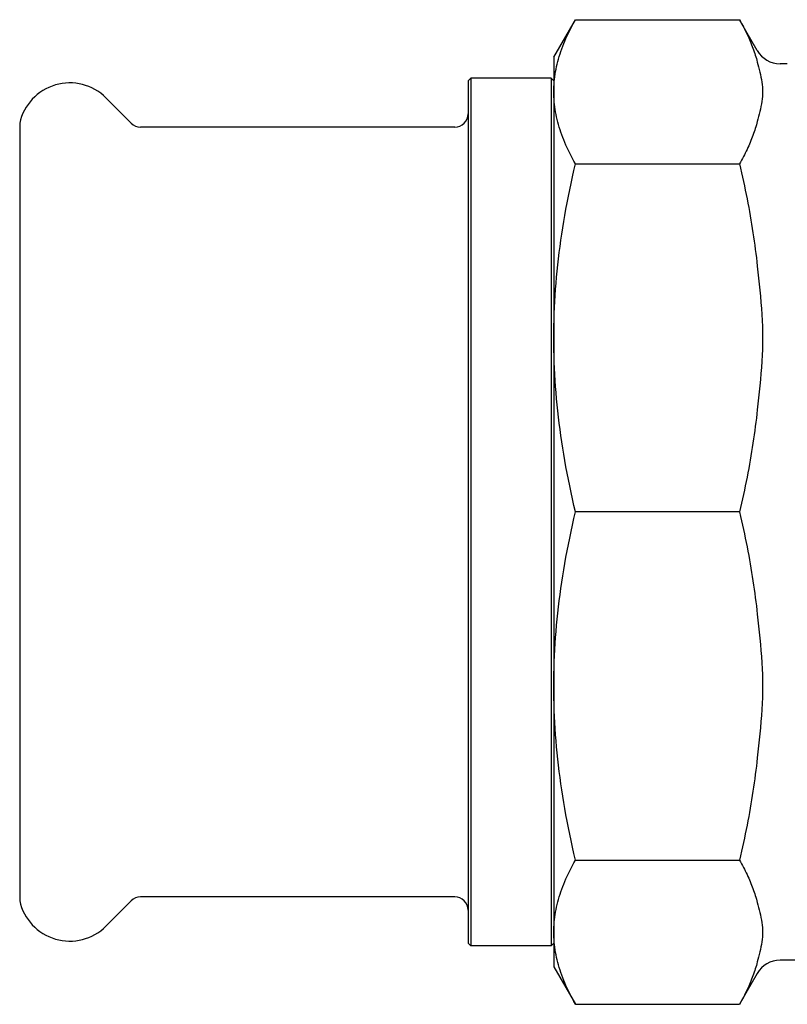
# Model space of a CAD drawing. Header units: millimetres. Extents: x -24 to 3572, y -10 to 482.
# Tile 5 of 26: x 93 to 151, y 407 to 482. Entities that reach past the tile are written whole.
import ezdxf

# ---------------------------------------------------------------- set-up
doc = ezdxf.new("R2010")
doc.units = ezdxf.units.MM
doc.layers.add('DETAIL', color=2, linetype='Continuous')

msp = doc.modelspace()

# ---------------------------------------------------------------- linework, layer by layer
at = {"layer": 'DETAIL'}
for p, q in [((133.575, 478.912), (135.217, 481.754)), ((135.217, 481.754), (147.646, 481.754)), ((148.998, 479.412), (147.646, 481.754)), ((133.575, 478.912), (133.575, 476.285)), ((151.276, 478.412), (150.73, 478.412)), ((127.076, 477.111), (127.276, 477.311)), ((127.276, 477.311), (127.276, 411.512)), ((133.376, 477.311), (127.276, 477.311)), ((133.376, 477.311), (133.376, 411.512)), ((133.575, 477.111), (133.376, 477.311)), ((127.076, 477.111), (127.076, 411.712)), ((101.533, 473.904), (99.613, 475.825)), ((133.575, 476.285), (133.575, 457.614)), ((93.076, 473.912), (93.076, 414.912)), ((126.076, 473.612), (102.24, 473.612)), ((135.217, 470.817), (147.646, 470.817)), ((133.575, 457.614), (133.575, 431.209)), ((147.646, 444.412), (135.217, 444.412)), ((133.575, 431.209), (133.575, 412.538)), ((135.217, 418.006), (147.646, 418.006)), ((101.533, 414.919), (99.613, 412.999)), ((126.076, 415.212), (102.24, 415.212)), ((133.575, 412.538), (133.575, 409.912)), ((127.076, 411.712), (127.276, 411.512)), ((133.575, 411.712), (133.376, 411.512)), ((133.376, 411.512), (127.276, 411.512)), ((161.89, 410.412), (150.73, 410.412)), ((133.575, 409.912), (135.217, 407.069)), ((148.998, 409.412), (147.646, 407.069)), ((135.217, 407.069), (147.646, 407.069))]:
    msp.add_line(p, q, dxfattribs=at)
at = {"layer": 'DETAIL', "flags": 128}
for points in [[(133.575, 476.285), (133.578, 476.477), (133.584, 476.668), (133.594, 476.859), (133.609, 477.049), (133.628, 477.24), (133.65, 477.431), (133.677, 477.622), (133.708, 477.813), (133.744, 478.004), (133.783, 478.196), (133.826, 478.387), (133.874, 478.579), (133.926, 478.772), (133.982, 478.965), (134.042, 479.159), (134.106, 479.353), (134.175, 479.548), (134.247, 479.744), (134.325, 479.94), (134.406, 480.137), (134.492, 480.335), (134.582, 480.535), (134.676, 480.735), (134.775, 480.936), (134.879, 481.139), (134.987, 481.343), (135.099, 481.548), (135.217, 481.754)], [(147.646, 481.754), (147.725, 481.615), (147.802, 481.477), (147.877, 481.339), (147.95, 481.202), (148.022, 481.065), (148.091, 480.929), (148.158, 480.794), (148.223, 480.658), (148.286, 480.524), (148.347, 480.389), (148.406, 480.255), (148.463, 480.122), (148.518, 479.988), (148.571, 479.855), (148.623, 479.723), (148.672, 479.591), (148.72, 479.459), (148.765, 479.327), (148.809, 479.195), (148.85, 479.064), (148.89, 478.933), (148.928, 478.802), (148.964, 478.672), (148.998, 478.541)], [(148.998, 478.541), (149.046, 478.356), (149.095, 478.168), (149.144, 477.978), (149.192, 477.786), (149.237, 477.594), (149.279, 477.402), (149.316, 477.21), (149.348, 477.02), (149.373, 476.831), (149.392, 476.646), (149.403, 476.463), (149.407, 476.285), (149.403, 476.107), (149.392, 475.925), (149.373, 475.74), (149.348, 475.551), (149.316, 475.361), (149.279, 475.169), (149.237, 474.977), (149.192, 474.785), (149.144, 474.593), (149.095, 474.403), (149.046, 474.215), (148.998, 474.03)], [(135.217, 470.817), (135.099, 471.023), (134.987, 471.228), (134.879, 471.432), (134.775, 471.635), (134.676, 471.836), (134.582, 472.036), (134.492, 472.235), (134.406, 472.434), (134.325, 472.631), (134.247, 472.827), (134.175, 473.023), (134.106, 473.218), (134.042, 473.412), (133.982, 473.606), (133.926, 473.799), (133.874, 473.991), (133.826, 474.183), (133.783, 474.375), (133.744, 474.567), (133.708, 474.758), (133.677, 474.949), (133.65, 475.14), (133.628, 475.331), (133.609, 475.521), (133.594, 475.712), (133.584, 475.903), (133.578, 476.094), (133.575, 476.285)], [(148.998, 474.03), (148.964, 473.899), (148.928, 473.768), (148.89, 473.638), (148.85, 473.507), (148.809, 473.375), (148.765, 473.244), (148.72, 473.112), (148.672, 472.98), (148.623, 472.848), (148.571, 472.715), (148.518, 472.582), (148.463, 472.449), (148.406, 472.316), (148.347, 472.182), (148.286, 472.047), (148.223, 471.912), (148.158, 471.777), (148.091, 471.642), (148.022, 471.505), (147.95, 471.369), (147.877, 471.232), (147.802, 471.094), (147.725, 470.956), (147.646, 470.817)], [(133.575, 457.614), (133.578, 458.076), (133.584, 458.537), (133.594, 458.998), (133.609, 459.459), (133.628, 459.919), (133.65, 460.38), (133.677, 460.841), (133.708, 461.302), (133.744, 461.763), (133.783, 462.226), (133.826, 462.689), (133.874, 463.152), (133.926, 463.617), (133.982, 464.084), (134.042, 464.551), (134.106, 465.02), (134.175, 465.49), (134.247, 465.963), (134.325, 466.437), (134.406, 466.913), (134.492, 467.392), (134.582, 467.873), (134.676, 468.356), (134.775, 468.842), (134.879, 469.331), (134.987, 469.823), (135.099, 470.318), (135.217, 470.817)], [(147.646, 470.817), (147.725, 470.481), (147.802, 470.148), (147.877, 469.815), (147.95, 469.484), (148.022, 469.154), (148.091, 468.825), (148.158, 468.498), (148.223, 468.171), (148.286, 467.846), (148.347, 467.521), (148.406, 467.198), (148.463, 466.876), (148.518, 466.554), (148.571, 466.233), (148.623, 465.913), (148.672, 465.594), (148.72, 465.275), (148.765, 464.957), (148.809, 464.64), (148.85, 464.323), (148.89, 464.007), (148.928, 463.691), (148.964, 463.375), (148.998, 463.06)], [(148.998, 463.06), (149.046, 462.613), (149.095, 462.159), (149.144, 461.7), (149.192, 461.237), (149.237, 460.773), (149.279, 460.309), (149.316, 459.846), (149.348, 459.387), (149.373, 458.932), (149.392, 458.484), (149.403, 458.044), (149.407, 457.614), (149.403, 457.184), (149.392, 456.744), (149.373, 456.296), (149.348, 455.842), (149.316, 455.382), (149.279, 454.919), (149.237, 454.455), (149.192, 453.991), (149.144, 453.528), (149.095, 453.069), (149.046, 452.615), (148.998, 452.168)], [(135.217, 444.412), (135.099, 444.91), (134.987, 445.405), (134.879, 445.897), (134.775, 446.386), (134.676, 446.872), (134.582, 447.356), (134.492, 447.836), (134.406, 448.315), (134.325, 448.791), (134.247, 449.265), (134.175, 449.738), (134.106, 450.208), (134.042, 450.677), (133.982, 451.145), (133.926, 451.611), (133.874, 452.076), (133.826, 452.54), (133.783, 453.003), (133.744, 453.465), (133.708, 453.926), (133.677, 454.388), (133.65, 454.848), (133.628, 455.309), (133.609, 455.77), (133.594, 456.23), (133.584, 456.691), (133.578, 457.152), (133.575, 457.614)], [(148.998, 452.168), (148.964, 451.853), (148.928, 451.538), (148.89, 451.222), (148.85, 450.905), (148.809, 450.589), (148.765, 450.271), (148.72, 449.953), (148.672, 449.635), (148.623, 449.315), (148.571, 448.995), (148.518, 448.674), (148.463, 448.353), (148.406, 448.03), (148.347, 447.707), (148.286, 447.382), (148.223, 447.057), (148.158, 446.73), (148.091, 446.403), (148.022, 446.074), (147.95, 445.744), (147.877, 445.413), (147.802, 445.081), (147.725, 444.747), (147.646, 444.412)], [(133.575, 431.209), (133.578, 431.671), (133.584, 432.132), (133.594, 432.593), (133.609, 433.054), (133.628, 433.514), (133.65, 433.975), (133.677, 434.435), (133.708, 434.897), (133.744, 435.358), (133.783, 435.82), (133.826, 436.283), (133.874, 436.747), (133.926, 437.212), (133.982, 437.678), (134.042, 438.146), (134.106, 438.615), (134.175, 439.085), (134.247, 439.558), (134.325, 440.032), (134.406, 440.508), (134.492, 440.987), (134.582, 441.468), (134.676, 441.951), (134.775, 442.437), (134.879, 442.926), (134.987, 443.418), (135.099, 443.913), (135.217, 444.412)], [(147.646, 444.412), (147.725, 444.076), (147.802, 443.743), (147.877, 443.41), (147.95, 443.079), (148.022, 442.749), (148.091, 442.42), (148.158, 442.093), (148.223, 441.766), (148.286, 441.441), (148.347, 441.116), (148.406, 440.793), (148.463, 440.47), (148.518, 440.149), (148.571, 439.828), (148.623, 439.508), (148.672, 439.188), (148.72, 438.87), (148.765, 438.552), (148.809, 438.235), (148.85, 437.918), (148.89, 437.601), (148.928, 437.286), (148.964, 436.97), (148.998, 436.655)], [(148.998, 436.655), (149.046, 436.208), (149.095, 435.754), (149.144, 435.295), (149.192, 434.832), (149.237, 434.368), (149.279, 433.904), (149.316, 433.441), (149.348, 432.982), (149.373, 432.527), (149.392, 432.079), (149.403, 431.639), (149.407, 431.209), (149.403, 430.779), (149.392, 430.339), (149.373, 429.891), (149.348, 429.436), (149.316, 428.977), (149.279, 428.514), (149.237, 428.05), (149.192, 427.586), (149.144, 427.123), (149.095, 426.664), (149.046, 426.21), (148.998, 425.763)], [(135.217, 418.006), (135.099, 418.505), (134.987, 419), (134.879, 419.492), (134.775, 419.981), (134.676, 420.467), (134.582, 420.95), (134.492, 421.431), (134.406, 421.91), (134.325, 422.386), (134.247, 422.86), (134.175, 423.333), (134.106, 423.803), (134.042, 424.272), (133.982, 424.74), (133.926, 425.206), (133.874, 425.671), (133.826, 426.135), (133.783, 426.598), (133.744, 427.06), (133.708, 427.521), (133.677, 427.982), (133.65, 428.443), (133.628, 428.904), (133.609, 429.364), (133.594, 429.825), (133.584, 430.286), (133.578, 430.747), (133.575, 431.209)], [(148.998, 425.763), (148.964, 425.448), (148.928, 425.132), (148.89, 424.817), (148.85, 424.5), (148.809, 424.183), (148.765, 423.866), (148.72, 423.548), (148.672, 423.229), (148.623, 422.91), (148.571, 422.59), (148.518, 422.269), (148.463, 421.948), (148.406, 421.625), (148.347, 421.302), (148.286, 420.977), (148.223, 420.652), (148.158, 420.325), (148.091, 419.998), (148.022, 419.669), (147.95, 419.339), (147.877, 419.008), (147.802, 418.675), (147.725, 418.342), (147.646, 418.006)], [(133.575, 412.538), (133.578, 412.729), (133.584, 412.92), (133.594, 413.111), (133.609, 413.302), (133.628, 413.493), (133.65, 413.683), (133.677, 413.874), (133.708, 414.065), (133.744, 414.256), (133.783, 414.448), (133.826, 414.64), (133.874, 414.832), (133.926, 415.024), (133.982, 415.217), (134.042, 415.411), (134.106, 415.605), (134.175, 415.8), (134.247, 415.996), (134.325, 416.192), (134.406, 416.39), (134.492, 416.588), (134.582, 416.787), (134.676, 416.987), (134.775, 417.189), (134.879, 417.391), (134.987, 417.595), (135.099, 417.8), (135.217, 418.006)], [(147.646, 418.006), (147.725, 417.868), (147.802, 417.729), (147.877, 417.592), (147.95, 417.454), (148.022, 417.318), (148.091, 417.182), (148.158, 417.046), (148.223, 416.911), (148.286, 416.776), (148.347, 416.641), (148.406, 416.507), (148.463, 416.374), (148.518, 416.241), (148.571, 416.108), (148.623, 415.975), (148.672, 415.843), (148.72, 415.711), (148.765, 415.579), (148.809, 415.448), (148.85, 415.317), (148.89, 415.186), (148.928, 415.055), (148.964, 414.924), (148.998, 414.794)], [(148.998, 414.794), (149.046, 414.608), (149.095, 414.42), (149.144, 414.23), (149.192, 414.039), (149.237, 413.846), (149.279, 413.654), (149.316, 413.462), (149.348, 413.272), (149.373, 413.084), (149.392, 412.898), (149.403, 412.716), (149.407, 412.538), (149.403, 412.36), (149.392, 412.177), (149.373, 411.992), (149.348, 411.803), (149.316, 411.613), (149.279, 411.421), (149.237, 411.229), (149.192, 411.037), (149.144, 410.845), (149.095, 410.655), (149.046, 410.467), (148.998, 410.282)], [(135.217, 407.069), (135.099, 407.275), (134.987, 407.481), (134.879, 407.684), (134.775, 407.887), (134.676, 408.088), (134.582, 408.288), (134.492, 408.488), (134.406, 408.686), (134.325, 408.883), (134.247, 409.08), (134.175, 409.275), (134.106, 409.47), (134.042, 409.664), (133.982, 409.858), (133.926, 410.051), (133.874, 410.244), (133.826, 410.436), (133.783, 410.628), (133.744, 410.819), (133.708, 411.01), (133.677, 411.201), (133.65, 411.392), (133.628, 411.583), (133.609, 411.774), (133.594, 411.964), (133.584, 412.155), (133.578, 412.346), (133.575, 412.538)], [(148.998, 410.282), (148.964, 410.151), (148.928, 410.021), (148.89, 409.89), (148.85, 409.759), (148.809, 409.628), (148.765, 409.496), (148.72, 409.364), (148.672, 409.232), (148.623, 409.1), (148.571, 408.968), (148.518, 408.835), (148.463, 408.702), (148.406, 408.568), (148.347, 408.434), (148.286, 408.3), (148.223, 408.165), (148.158, 408.03), (148.091, 407.894), (148.022, 407.758), (147.95, 407.621), (147.877, 407.484), (147.802, 407.346), (147.725, 407.208), (147.646, 407.069)]]:
    msp.add_lwpolyline(points, dxfattribs=at)
at = {"layer": 'DETAIL'}
for centre, radius, start, end in [((150.73, 480.412), 2, 210, 270), ((96.868, 473.079), 3.882, 106.31215, 167.61986), ((96.868, 473.079), 3.883, 45.00595, 106.31088), ((126.076, 474.611), 1, 269.99831, 0), ((102.24, 474.612), 1, 225.01155, 270.00165), ((96.868, 415.744), 3.882, 192.38014, 253.68785), ((102.24, 414.211), 1, 89.99835, 134.98845), ((126.076, 414.212), 1, 0, 90.00169), ((96.868, 415.744), 3.883, 253.68912, 314.99405), ((150.73, 408.412), 2, 90, 150)]:
    msp.add_arc(centre, radius, start, end, dxfattribs=at)

doc.saveas('drawing.dxf')
